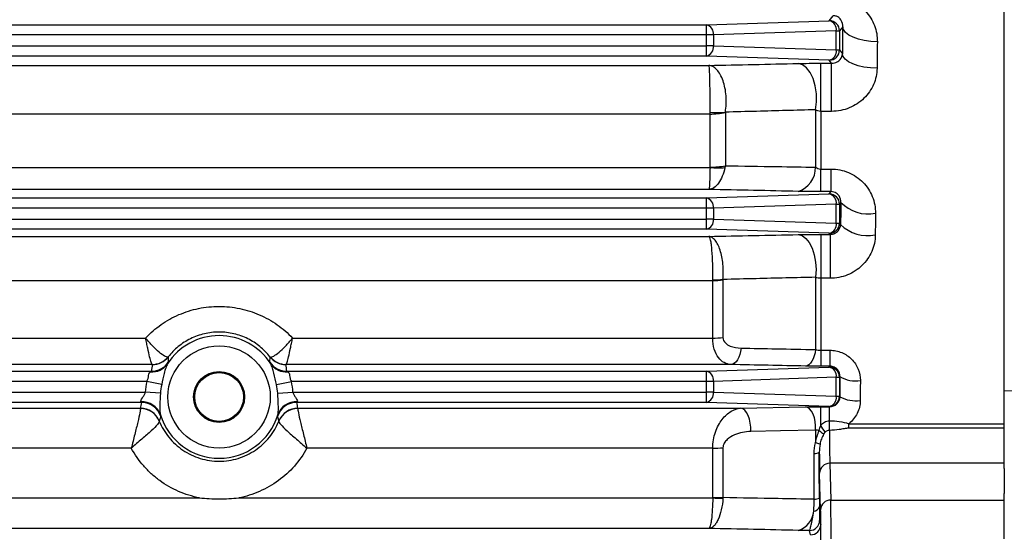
# Model space of a CAD drawing. Header units: millimetres. Extents: x -1087 to -132, y -334 to 655.
# Tile 12 of 63: x -930 to -882, y 113 to 138. Entities that reach past the tile are written whole.
import ezdxf

# ---------------------------------------------------------------- set-up
doc = ezdxf.new("R2010")
doc.units = ezdxf.units.MM

msp = doc.modelspace()

# ---------------------------------------------------------------- linework, layer by layer
at = {"color": 7, "linetype": 'Continuous', "lineweight": 25}
for p, q in [((-881.639, 119.547), (-881.639, 174.013)), ((-896.246, 137.49), (-890.22, 137.689)), ((-890.22, 137.689), (-890.033, 137.938)), ((-1011.189, 137.49), (-896.246, 137.49)), ((-896.246, 136.99), (-896.246, 137.49)), ((-889.876, 137.19), (-895.902, 136.99)), ((-889.876, 136.256), (-889.876, 137.19)), ((-889.876, 137.19), (-889.72, 137.19)), ((-889.564, 137.398), (-889.72, 137.19)), ((-889.72, 137.19), (-889.72, 136.256)), ((-896.246, 136.99), (-1011.189, 136.99)), ((-896.246, 136.456), (-896.246, 136.99)), ((-895.902, 136.99), (-896.246, 136.99)), ((-895.902, 136.99), (-895.902, 136.456)), ((-1011.189, 136.456), (-896.246, 136.456)), ((-896.246, 135.956), (-896.246, 136.456)), ((-895.902, 136.456), (-896.246, 136.456)), ((-895.902, 136.456), (-889.876, 136.256)), ((-889.876, 136.256), (-889.72, 136.256)), ((-889.72, 136.256), (-889.58, 136.069)), ((-896.246, 135.956), (-1011.189, 135.956)), ((-890.22, 135.756), (-896.246, 135.956)), ((-890.105, 135.602), (-890.22, 135.756)), ((-1011.157, 135.496), (-896.122, 135.496)), ((-890.639, 135.602), (-890.105, 135.602)), ((-890.639, 133.243), (-890.639, 135.602)), ((-890.105, 133.243), (-890.105, 135.602)), ((-890.889, 133.318), (-890.889, 130.5)), ((-896.068, 133.112), (-1011.157, 133.112)), ((-896.068, 130.502), (-896.068, 133.112)), ((-895.318, 133.193), (-895.318, 130.575)), ((-890.639, 133.243), (-890.639, 130.412)), ((-890.105, 133.243), (-890.639, 133.243)), ((-1011.157, 130.491), (-896.069, 130.491)), ((-890.639, 130.412), (-890.135, 130.412)), ((-890.639, 129.303), (-890.639, 130.412)), ((-890.135, 129.303), (-890.135, 130.412)), ((-896.122, 129.41), (-1011.157, 129.41)), ((-1011.189, 128.99), (-896.246, 128.99)), ((-896.246, 128.99), (-890.22, 129.189)), ((-896.246, 128.49), (-896.246, 128.99)), ((-890.135, 129.303), (-890.639, 129.303)), ((-890.22, 129.189), (-890.135, 129.303)), ((-896.246, 128.49), (-1011.189, 128.49)), ((-896.246, 127.956), (-896.246, 128.49)), ((-895.902, 128.49), (-896.246, 128.49)), ((-889.876, 128.69), (-895.902, 128.49)), ((-895.902, 128.49), (-895.902, 127.956)), ((-889.876, 127.756), (-889.876, 128.69)), ((-889.876, 128.69), (-889.72, 128.69)), ((-889.656, 128.775), (-889.72, 128.69)), ((-889.72, 128.69), (-889.72, 127.756)), ((-1011.189, 127.956), (-896.246, 127.956)), ((-896.246, 127.456), (-896.246, 127.956)), ((-895.902, 127.956), (-896.246, 127.956)), ((-895.902, 127.956), (-889.876, 127.756)), ((-896.246, 127.456), (-1011.189, 127.456)), ((-890.22, 127.256), (-896.246, 127.456)), ((-889.876, 127.756), (-889.72, 127.756)), ((-889.72, 127.756), (-889.665, 127.682)), ((-1011.157, 127.103), (-896.122, 127.103)), ((-890.639, 127.205), (-890.182, 127.205)), ((-890.639, 127.205), (-890.639, 125.049)), ((-890.182, 127.205), (-890.22, 127.256)), ((-890.182, 127.205), (-890.182, 125.049)), ((-890.889, 125.098), (-890.889, 121.551)), ((-890.639, 125.049), (-890.639, 121.515)), ((-890.182, 125.049), (-890.639, 125.049)), ((-895.934, 124.931), (-1011.157, 124.931)), ((-895.934, 122.115), (-895.934, 124.931)), ((-895.434, 124.968), (-895.434, 122.146)), ((-984.538, 122.115), (-923.741, 122.115)), ((-916.538, 122.115), (-895.934, 122.115)), ((-890.639, 121.515), (-890.639, 120.732)), ((-890.639, 121.515), (-890.188, 121.515)), ((-890.188, 121.515), (-890.188, 120.732)), ((-923.423, 120.816), (-984.855, 120.816)), ((-895.042, 120.816), (-916.855, 120.816)), ((-890.188, 120.732), (-890.639, 120.732)), ((-890.22, 120.689), (-890.188, 120.732)), ((-984.823, 120.49), (-923.456, 120.49)), ((-916.823, 120.49), (-896.246, 120.49)), ((-896.246, 120.49), (-890.22, 120.689)), ((-896.246, 119.99), (-896.246, 120.49)), ((-889.697, 120.221), (-889.72, 120.19)), ((-923.684, 119.99), (-984.595, 119.99)), ((-922.955, 119.832), (-923.684, 119.99)), ((-917.323, 119.832), (-916.595, 119.99)), ((-896.246, 119.99), (-916.595, 119.99)), ((-896.246, 119.456), (-896.246, 119.99)), ((-895.902, 119.99), (-896.246, 119.99)), ((-889.876, 120.19), (-895.902, 119.99)), ((-895.902, 119.99), (-895.902, 119.456)), ((-889.876, 119.256), (-889.876, 120.19)), ((-889.876, 120.19), (-889.72, 120.19)), ((-889.72, 120.19), (-889.72, 119.256)), ((-984.52, 119.456), (-923.759, 119.456)), ((-923.015, 119.408), (-923.759, 119.456)), ((-917.264, 119.408), (-916.52, 119.456)), ((-916.52, 119.456), (-896.246, 119.456)), ((-896.246, 118.956), (-896.246, 119.456)), ((-895.902, 119.456), (-896.246, 119.456)), ((-895.902, 119.456), (-889.876, 119.256)), ((-889.876, 119.256), (-889.72, 119.256)), ((-889.72, 119.256), (-889.702, 119.231)), ((-881.639, 119.547), (-874.622, 119.329)), ((-923.951, 118.956), (-984.327, 118.956)), ((-896.246, 118.956), (-916.327, 118.956)), ((-890.22, 118.756), (-896.246, 118.956)), ((-984.28, 118.668), (-923.999, 118.668)), ((-916.28, 118.668), (-894.573, 118.668)), ((-894.573, 118.668), (-891.389, 118.733)), ((-890.639, 118.74), (-890.208, 118.74)), ((-890.639, 117.821), (-890.639, 118.74)), ((-890.208, 118.74), (-890.22, 118.756)), ((-890.208, 118.058), (-890.208, 118.74)), ((-890.217, 118.058), (-890.208, 118.058)), ((-890.217, 117.584), (-890.217, 118.058)), ((-890.208, 117.584), (-890.208, 118.058)), ((-889.261, 117.688), (-889.261, 117.911)), ((-889.261, 117.911), (-881.639, 117.911)), ((-890.889, 117.595), (-890.889, 116.977)), ((-890.208, 117.584), (-890.217, 117.584)), ((-881.639, 117.688), (-889.261, 117.688)), ((-924.446, 116.71), (-983.833, 116.71)), ((-895.934, 116.71), (-915.833, 116.71)), ((-895.934, 114.282), (-895.934, 116.71)), ((-895.434, 116.73), (-895.434, 114.298)), ((-890.194, 115.966), (-890.144, 114.164)), ((-881.639, 115.966), (-890.194, 115.966)), ((-890.644, 113.687), (-890.694, 115.489)), ((-881.639, 115.714), (-881.639, 114.484)), ((-881.639, 114.481), (-881.639, 114.484)), ((-881.639, 114.164), (-881.639, 114.481)), ((-987.179, 114.268), (-921.1, 114.268)), ((-919.179, 114.268), (-895.935, 114.268)), ((-890.144, 114.164), (-881.639, 114.164)), ((-881.639, 112.256), (-881.639, 114.164)), ((-890.697, 113.168), (-890.643, 112.954)), ((-896.122, 112.765), (-1011.157, 112.765)), ((-891.143, 112.455), (-891.197, 112.668))]:
    msp.add_line(p, q, dxfattribs=at)
at = {"color": 7, "linetype": 'Continuous', "lineweight": 25, "flags": 128}
for points in [[(-887.865, 136.653), (-888.191, 136.67), (-888.506, 136.714), (-888.796, 136.784), (-889.052, 136.877), (-889.264, 136.989), (-889.423, 137.117), (-889.525, 137.255), (-889.564, 137.398)], [(-887.881, 135.356), (-888.208, 135.373), (-888.522, 135.415), (-888.813, 135.482), (-889.069, 135.571), (-889.28, 135.678), (-889.44, 135.8), (-889.541, 135.932), (-889.58, 136.069)], [(-890.889, 133.318), (-890.848, 133.708), (-890.856, 134.107), (-890.913, 134.495), (-891.016, 134.85), (-891.159, 135.151), (-891.333, 135.383), (-891.531, 135.533), (-891.739, 135.591)], [(-891.739, 127.194), (-891.548, 127.141), (-891.366, 127.007), (-891.203, 126.799), (-891.066, 126.527), (-890.962, 126.204), (-890.896, 125.847), (-890.871, 125.472), (-890.889, 125.098)], [(-894.542, 121.62), (-894.569, 121.458), (-894.608, 121.307), (-894.66, 121.17), (-894.723, 121.052), (-894.794, 120.954), (-894.873, 120.881), (-894.956, 120.835), (-895.042, 120.816)], [(-890.889, 121.551), (-890.915, 121.388), (-890.955, 121.236), (-891.006, 121.098), (-891.069, 120.978), (-891.141, 120.88), (-891.22, 120.806), (-891.303, 120.759), (-891.389, 120.739)], [(-894.073, 117.528), (-894.072, 117.737), (-894.093, 117.944), (-894.136, 118.139), (-894.198, 118.313), (-894.276, 118.458), (-894.367, 118.569), (-894.467, 118.64), (-894.573, 118.668)], [(-890.889, 117.595), (-890.889, 117.805), (-890.911, 118.011), (-890.953, 118.205), (-891.015, 118.378), (-891.093, 118.523), (-891.184, 118.634), (-891.285, 118.705), (-891.389, 118.733)], [(-890.889, 117.595), (-892.618, 117.559), (-894.073, 117.528)]]:
    msp.add_lwpolyline(points, dxfattribs=at)
at = {"color": 7, "linetype": 'Continuous', "lineweight": 25}
for radius in [2.509, 1.25, 1.198]:
    msp.add_circle((-920.139, 119.223), radius, dxfattribs=at)
for centre, radius, start, end in [((-890.332, 137.244), 0.459, 353.1769, 75.9392), ((-890.221, 137.189), 0.5, 0.0689, 89.9464), ((-896.357, 137.044), 0.459, 353.1769, 75.9392), ((-896.357, 136.401), 0.459, 284.0608, 6.8231), ((-890.332, 136.201), 0.459, 284.0608, 6.8231), ((-890.221, 136.256), 0.5, 270.0536, 359.9311), ((-895.73, 136.89), 3.711, 264.7704, 276.3715), ((-896.051, 136.464), 3.353, 269.7088, 282.6281), ((-895.666, 134.093), 3.624, 263.617, 275.2303), ((-896.051, 134.208), 3.706, 269.7269, 281.3978), ((-892.155, 130.509), 1.266, 289.1667, 359.5552), ((-896.357, 128.544), 0.459, 353.1769, 75.9392), ((-890.332, 128.744), 0.459, 353.1769, 75.9392), ((-890.221, 128.689), 0.5, 0.0689, 89.9464), ((-888.312, 130.076), 1.871, 224.0579, 280.9346), ((-896.357, 127.901), 0.459, 284.0608, 6.8231), ((-890.332, 127.701), 0.459, 284.0608, 6.8231), ((-890.221, 127.756), 0.5, 270.0536, 359.9311), ((-888.325, 129.065), 1.925, 225.8803, 280.7484), ((-895.718, 128.556), 3.577, 266.5424, 274.5582), ((-895.922, 128.134), 3.203, 269.7761, 278.7534), ((-920.139, 119.223), 3.009, 32.8075, 147.1925), ((-895.921, 125.893), 3.778, 269.8056, 277.4084), ((-923.429, 121.809), 0.993, 270.3555, 320.8825), ((-923.418, 121.813), 1, 269.9835, 321.6634), ((-916.861, 121.813), 1, 218.3366, 270.0165), ((-916.849, 121.809), 0.993, 219.1175, 269.6445), ((-923.423, 121.368), 0.914, 264.6238, 325.6949), ((-923.455, 121.49), 1, 269.9883, 325.6149), ((-916.823, 121.49), 1, 214.3851, 270.0117), ((-916.856, 121.368), 0.914, 214.3051, 275.3762), ((-896.357, 120.044), 0.459, 353.1769, 75.9392), ((-890.332, 120.244), 0.459, 353.1769, 75.9392), ((-890.221, 120.189), 0.5, 0.0689, 89.9464), ((-888.922, 121.536), 1.526, 239.4737, 278.4593), ((-920.139, 119.223), 3.627, 167.7879, 176.3189), ((-920.139, 119.223), 2.881, 167.7879, 176.3189), ((-920.139, 119.223), 2.881, 3.6811, 12.2121), ((-920.139, 119.223), 3.627, 3.6811, 12.2121), ((-896.357, 119.401), 0.459, 284.0608, 6.8231), ((-890.332, 119.201), 0.459, 284.0608, 6.8231), ((-890.221, 119.256), 0.5, 270.0536, 359.9311), ((-923.918, 118.036), 0.953, 18.7915, 93.2734), ((-923.951, 117.956), 1, 18.4182, 89.9937), ((-916.327, 117.956), 1, 90.0063, 161.5818), ((-916.36, 118.036), 0.953, 86.7266, 161.2085), ((-888.928, 120.657), 1.622, 241.5119, 278.0037), ((-923.999, 117.668), 1, 21.9726, 89.9976), ((-923.993, 117.662), 0.996, 22.2306, 90.3119), ((-920.139, 119.223), 3.009, 196.9984, 343.0016), ((-916.286, 117.662), 0.996, 89.6881, 157.7694), ((-916.28, 117.668), 1, 90.0024, 158.0274), ((-897.714, 113.064), 8.526, 31.2795, 33.9179), ((-880.381, 128.848), 15.285, 227.4823, 228.5503), ((-892.427, 111.812), 5.389, 71.0443, 73.4248), ((-895.921, 122.508), 5.798, 269.8691, 274.8153), ((-890.925, 116.845), 0.397, 264.9411, 302.8372), ((-890.204, 115.476), 0.49, 88.852, 178.436), ((-895.613, 121.907), 7.646, 267.5904, 271.3274), ((-895.921, 121.932), 7.65, 269.8997, 273.6468), ((-890.92, 114.698), 0.485, 265.5731, 295.9917), ((-890.154, 113.673), 0.49, 88.852, 178.436), ((-892.075, 113.719), 1.095, 287.8519, 354.6416), ((-891.005, 113.927), 0.311, 273.7485, 343.7562), ((-891.197, 113.168), 0.5, 270.0041, 359.9632), ((-891.143, 112.955), 0.5, 270.0041, 359.9632)]:
    msp.add_arc(centre, radius, start, end, dxfattribs=at)
for centre, major_axis, ratio, start_param, end_param in [((-887.918, 106.723), (0, 69.95), 0.026186, 1.116829, 1.137862), ((-886.218, 106.723), (0, 68.25), 0.026838, 1.116829, 1.137862), ((-887.918, 106.723), (0, 69.95), 0.026186, 1.250063, 1.266483), ((-886.218, 106.723), (0, 68.25), 0.026838, 1.250063, 1.266483), ((-920.139, 120.145), (0, 3.844), 0.866113, 1.396167, 1.481038), ((-920.139, 120.145), (0, 3.844), 0.866113, 4.802147, 4.887018), ((-887.918, 106.723), (0, 69.25), 0.026186, 1.37462, 1.389173), ((-886.919, 106.723), (0, 68.25), 0.02657, 1.37462, 1.389173), ((-920.139, 117.967), (0, 4.511), 0.866113, 1.349871, 1.414811), ((-920.139, 117.967), (0, 4.511), 0.866113, 4.868374, 4.933314), ((-890.18, 120.735), (0, 5), 0.0096, 2.252558, 2.83616), ((-891.3, 106.723), (0, 68.234), 0.008727, 4.82311, 4.856352), ((-890.68, 120.735), (0, 5.5), 0.008727, 2.446193, 2.83616), ((-890.148, 112.256), (0, 2), 0.006545, 4.712389, 5.977753), ((-890.648, 112.256), (0, 1.5), 0.008727, 4.712389, 5.977753), ((-890.644, 111.955), (0, 1), 0.008727, 4.712389, 6.248279)]:
    msp.add_ellipse(centre, major_axis=major_axis, ratio=ratio, start_param=start_param, end_param=end_param, dxfattribs=at)
for points, knots in [([(-890.033, 138.837), (-889.88, 138.837), (-889.73, 138.822), (-889.436, 138.76), (-889.291, 138.714), (-888.884, 138.536), (-888.642, 138.363), (-888.351, 138.053), (-888.264, 137.94), (-888.117, 137.705), (-888.056, 137.582), (-887.908, 137.195), (-887.861, 136.927), (-887.865, 136.653)], [0, 0, 0, 0, 0.125, 0.125, 0.25, 0.25, 0.5, 0.5, 0.625, 0.625, 0.75, 0.75, 1, 1, 1, 1]), ([(-889.564, 137.398), (-889.558, 137.502), (-889.577, 137.604), (-889.662, 137.752), (-889.699, 137.801), (-889.788, 137.868), (-889.822, 137.89), (-889.913, 137.925), (-889.972, 137.939), (-890.033, 137.938)], [0, 0, 0, 0, 0.5, 0.5, 0.75, 0.75, 0.875, 0.875, 1, 1, 1, 1]), ([(-890.105, 135.602), (-890.052, 135.602), (-890.002, 135.61), (-889.914, 135.634), (-889.876, 135.651), (-889.776, 135.705), (-889.729, 135.748), (-889.618, 135.881), (-889.585, 135.976), (-889.58, 136.069)], [0, 0, 0, 0, 0.125, 0.125, 0.25, 0.25, 0.5, 0.5, 1, 1, 1, 1]), ([(-895.318, 133.202), (-895.274, 133.457), (-895.262, 133.731), (-895.292, 134.13), (-895.31, 134.263), (-895.36, 134.514), (-895.393, 134.634), (-895.511, 134.971), (-895.616, 135.157), (-895.794, 135.351), (-895.858, 135.402), (-895.988, 135.472), (-896.055, 135.492), (-896.122, 135.496)], [0, 0, 0, 0, 0.25, 0.25, 0.375, 0.375, 0.5, 0.5, 0.75, 0.75, 0.875, 0.875, 1, 1, 1, 1]), ([(-896.068, 133.195), (-896.065, 133.449), (-896.064, 133.723), (-896.066, 134.122), (-896.067, 134.255), (-896.071, 134.507), (-896.073, 134.628), (-896.081, 134.965), (-896.088, 135.152), (-896.1, 135.348), (-896.104, 135.4), (-896.113, 135.471), (-896.117, 135.492), (-896.122, 135.496)], [0, 0, 0, 0, 0.25, 0.25, 0.375, 0.375, 0.5, 0.5, 0.75, 0.75, 0.875, 0.875, 1, 1, 1, 1]), ([(-891.739, 135.591), (-891.574, 135.595), (-891.399, 135.598), (-891.028, 135.601), (-890.834, 135.602), (-890.639, 135.602)], [0, 0, 0, 0, 0.5, 0.5, 1, 1, 1, 1]), ([(-887.881, 135.356), (-887.884, 135.085), (-887.941, 134.819), (-888.105, 134.44), (-888.171, 134.319), (-888.328, 134.091), (-888.419, 133.982), (-888.623, 133.784), (-888.734, 133.694), (-888.974, 133.537), (-889.104, 133.468), (-889.375, 133.357), (-889.515, 133.315), (-889.805, 133.258), (-889.955, 133.243), (-890.105, 133.243)], [0, 0, 0, 0, 0.25, 0.25, 0.375, 0.375, 0.5, 0.5, 0.625, 0.625, 0.75, 0.75, 0.875, 0.875, 1, 1, 1, 1]), ([(-890.889, 133.318), (-891.854, 133.293), (-892.818, 133.268), (-893.782, 133.243), (-894.294, 133.229), (-894.806, 133.216), (-895.318, 133.202)], [0, 0, 0, 0, 0.003400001, 0.003400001, 0.003400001, 0.005206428, 0.005206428, 0.005206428, 0.005206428]), ([(-890.639, 133.243), (-890.688, 133.243), (-890.736, 133.251), (-890.82, 133.278), (-890.857, 133.297), (-890.889, 133.318)], [0, 0, 0, 0, 0.5, 0.5, 1, 1, 1, 1]), ([(-896.069, 130.491), (-896.073, 130.181), (-896.081, 129.914), (-896.095, 129.627), (-896.1, 129.55), (-896.111, 129.445), (-896.116, 129.416), (-896.122, 129.41)], [0, 0, 0, 0, 0.5, 0.5, 0.75, 0.75, 1, 1, 1, 1]), ([(-895.336, 130.484), (-895.402, 130.175), (-895.512, 129.908), (-895.721, 129.623), (-895.798, 129.547), (-895.957, 129.444), (-896.039, 129.415), (-896.122, 129.41)], [0, 0, 0, 0, 0.5, 0.5, 0.75, 0.75, 1, 1, 1, 1]), ([(-895.318, 130.575), (-894.474, 130.561), (-893.629, 130.546), (-892.784, 130.532), (-892.153, 130.521), (-891.521, 130.51), (-890.889, 130.5)], [0.000410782, 0.000410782, 0.000410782, 0.000410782, 0.003400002, 0.003400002, 0.003400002, 0.005632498, 0.005632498, 0.005632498, 0.005632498]), ([(-890.889, 130.5), (-890.858, 130.475), (-890.821, 130.454), (-890.737, 130.422), (-890.689, 130.412), (-890.639, 130.412)], [0, 0, 0, 0, 0.5, 0.5, 1, 1, 1, 1]), ([(-890.135, 130.412), (-889.987, 130.412), (-889.841, 130.397), (-889.555, 130.34), (-889.413, 130.296), (-889.012, 130.128), (-888.769, 129.961), (-888.471, 129.658), (-888.381, 129.547), (-888.227, 129.31), (-888.163, 129.186), (-888.059, 128.928), (-888.019, 128.792), (-887.968, 128.518), (-887.955, 128.38), (-887.957, 128.239)], [0, 0, 0, 0, 0.125, 0.125, 0.25, 0.25, 0.5, 0.5, 0.625, 0.625, 0.75, 0.75, 0.875, 0.875, 1, 1, 1, 1]), ([(-890.639, 129.303), (-890.834, 129.303), (-891.024, 129.304), (-891.395, 129.308), (-891.574, 129.311), (-891.739, 129.314)], [0, 0, 0, 0, 0.5, 0.5, 1, 1, 1, 1]), ([(-889.656, 128.775), (-889.652, 128.883), (-889.676, 128.99), (-889.775, 129.14), (-889.818, 129.188), (-889.913, 129.249), (-889.951, 129.268), (-890.037, 129.295), (-890.086, 129.303), (-890.135, 129.303)], [0, 0, 0, 0, 0.5, 0.5, 0.75, 0.75, 0.875, 0.875, 1, 1, 1, 1]), ([(-890.182, 127.205), (-890.095, 127.204), (-890.015, 127.226), (-889.882, 127.291), (-889.83, 127.333), (-889.706, 127.473), (-889.669, 127.578), (-889.665, 127.682)], [0, 0, 0, 0, 0.25, 0.25, 0.5, 0.5, 1, 1, 1, 1]), ([(-895.434, 124.99), (-895.422, 125.114), (-895.417, 125.24), (-895.418, 125.492), (-895.425, 125.621), (-895.461, 125.992), (-895.508, 126.228), (-895.607, 126.53), (-895.645, 126.623), (-895.727, 126.785), (-895.771, 126.856), (-895.866, 126.972), (-895.915, 127.017), (-896.017, 127.081), (-896.07, 127.099), (-896.122, 127.103)], [0, 0, 0, 0, 0.125, 0.125, 0.25, 0.25, 0.5, 0.5, 0.625, 0.625, 0.75, 0.75, 0.875, 0.875, 1, 1, 1, 1]), ([(-895.934, 124.986), (-895.931, 125.11), (-895.929, 125.235), (-895.929, 125.487), (-895.931, 125.616), (-895.941, 125.987), (-895.954, 126.224), (-895.981, 126.527), (-895.991, 126.62), (-896.014, 126.783), (-896.026, 126.854), (-896.052, 126.97), (-896.065, 127.016), (-896.093, 127.08), (-896.108, 127.099), (-896.122, 127.103)], [0, 0, 0, 0, 0.125, 0.125, 0.25, 0.25, 0.5, 0.5, 0.625, 0.625, 0.75, 0.75, 0.875, 0.875, 1, 1, 1, 1]), ([(-891.739, 127.194), (-891.573, 127.197), (-891.397, 127.2), (-891.027, 127.204), (-890.833, 127.205), (-890.639, 127.205)], [0, 0, 0, 0, 0.5, 0.5, 1, 1, 1, 1]), ([(-887.966, 127.173), (-887.967, 127.034), (-887.982, 126.896), (-888.04, 126.627), (-888.082, 126.493), (-888.194, 126.236), (-888.262, 126.114), (-888.422, 125.884), (-888.515, 125.774), (-888.719, 125.577), (-888.83, 125.489), (-889.071, 125.334), (-889.2, 125.267), (-889.599, 125.106), (-889.889, 125.049), (-890.182, 125.049)], [0, 0, 0, 0, 0.125, 0.125, 0.25, 0.25, 0.375, 0.375, 0.5, 0.5, 0.625, 0.625, 0.75, 0.75, 1, 1, 1, 1]), ([(-890.889, 125.098), (-891.864, 125.075), (-892.838, 125.052), (-893.813, 125.029), (-894.353, 125.016), (-894.893, 125.003), (-895.434, 124.99)], [0, 0, 0, 0, 0.0034, 0.0034, 0.0034, 0.005285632, 0.005285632, 0.005285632, 0.005285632]), ([(-923.741, 122.115), (-923.512, 122.36), (-923.257, 122.582), (-922.712, 122.965), (-922.419, 123.129), (-921.797, 123.397), (-921.477, 123.498), (-920.818, 123.634), (-920.477, 123.669), (-919.798, 123.669), (-919.457, 123.633), (-918.798, 123.497), (-918.478, 123.396), (-917.858, 123.128), (-917.564, 122.963), (-917.02, 122.58), (-916.767, 122.36), (-916.538, 122.115)], [0, 0, 0, 0, 0.125, 0.125, 0.25, 0.25, 0.375, 0.375, 0.5, 0.5, 0.625, 0.625, 0.75, 0.75, 0.875, 0.875, 1, 1, 1, 1]), ([(-917.645, 121.193), (-917.789, 121.377), (-917.956, 121.548), (-918.321, 121.846), (-918.52, 121.974), (-918.953, 122.188), (-919.179, 122.27), (-919.649, 122.38), (-919.894, 122.409), (-920.383, 122.409), (-920.629, 122.381), (-921.098, 122.27), (-921.326, 122.188), (-921.758, 121.975), (-921.957, 121.846), (-922.323, 121.547), (-922.49, 121.377), (-922.634, 121.193)], [0, 0, 0, 0, 0.125, 0.125, 0.25, 0.25, 0.375, 0.375, 0.5, 0.5, 0.625, 0.625, 0.75, 0.75, 0.875, 0.875, 1, 1, 1, 1]), ([(-895.434, 122.146), (-895.434, 122.038), (-895.384, 121.945), (-895.252, 121.808), (-895.171, 121.76), (-894.917, 121.651), (-894.731, 121.623), (-894.542, 121.62)], [0, 0, 0, 0, 0.25, 0.25, 0.5, 0.5, 1, 1, 1, 1]), ([(-922.659, 121.182), (-922.693, 121.176), (-922.747, 121.193), (-922.891, 121.273), (-922.978, 121.334), (-923.176, 121.501), (-923.283, 121.602), (-923.454, 121.781), (-923.511, 121.843), (-923.626, 121.975), (-923.684, 122.044), (-923.741, 122.115)], [0, 0, 0, 0, 0.25, 0.25, 0.5, 0.5, 0.75, 0.75, 0.875, 0.875, 1, 1, 1, 1]), ([(-923.423, 120.816), (-923.433, 120.822), (-923.449, 120.859), (-923.491, 120.991), (-923.516, 121.083), (-923.574, 121.318), (-923.606, 121.455), (-923.656, 121.689), (-923.673, 121.77), (-923.707, 121.938), (-923.724, 122.026), (-923.741, 122.115)], [0, 0, 0, 0, 0.25, 0.25, 0.5, 0.5, 0.75, 0.75, 0.875, 0.875, 1, 1, 1, 1]), ([(-917.62, 121.182), (-917.585, 121.176), (-917.531, 121.193), (-917.387, 121.273), (-917.301, 121.334), (-917.103, 121.501), (-916.995, 121.602), (-916.825, 121.781), (-916.768, 121.843), (-916.653, 121.975), (-916.595, 122.044), (-916.538, 122.115)], [0, 0, 0, 0, 0.25, 0.25, 0.5, 0.5, 0.75, 0.75, 0.875, 0.875, 1, 1, 1, 1]), ([(-916.855, 120.816), (-916.845, 120.822), (-916.83, 120.859), (-916.788, 120.991), (-916.762, 121.083), (-916.704, 121.318), (-916.673, 121.455), (-916.623, 121.689), (-916.606, 121.77), (-916.572, 121.938), (-916.555, 122.026), (-916.538, 122.115)], [0, 0, 0, 0, 0.25, 0.25, 0.5, 0.5, 0.75, 0.75, 0.875, 0.875, 1, 1, 1, 1]), ([(-895.042, 120.816), (-895.157, 120.821), (-895.268, 120.851), (-895.477, 120.964), (-895.571, 121.045), (-895.739, 121.265), (-895.809, 121.404), (-895.908, 121.73), (-895.934, 121.917), (-895.934, 122.115)], [0, 0, 0, 0, 0.25, 0.25, 0.5, 0.5, 0.75, 0.75, 1, 1, 1, 1]), ([(-922.634, 121.193), (-922.634, 121.173), (-922.635, 121.154), (-922.635, 121.134), (-922.635, 121.064), (-922.634, 120.994), (-922.63, 120.925)], [0, 0, 0, 0, 0.002, 0.002, 0.002, 0.009263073, 0.009263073, 0.009263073, 0.009263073]), ([(-917.649, 120.925), (-917.648, 120.944), (-917.647, 120.963), (-917.646, 120.982), (-917.643, 121.052), (-917.643, 121.122), (-917.645, 121.193)], [0, 0, 0, 0, 0.002, 0.002, 0.002, 0.009263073, 0.009263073, 0.009263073, 0.009263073]), ([(-894.542, 121.62), (-893.97, 121.609), (-893.397, 121.598), (-892.825, 121.587), (-892.18, 121.575), (-891.535, 121.563), (-890.889, 121.551)], [0, 0, 0, 0, 0.002, 0.002, 0.002, 0.004253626, 0.004253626, 0.004253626, 0.004253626]), ([(-890.188, 121.515), (-890.088, 121.515), (-889.991, 121.505), (-889.798, 121.467), (-889.703, 121.438), (-889.521, 121.363), (-889.435, 121.316), (-889.272, 121.207), (-889.196, 121.144), (-888.99, 120.938), (-888.88, 120.772), (-888.734, 120.415), (-888.696, 120.221), (-888.697, 120.026)], [0, 0, 0, 0, 0.125, 0.125, 0.25, 0.25, 0.375, 0.375, 0.5, 0.5, 0.75, 0.75, 1, 1, 1, 1]), ([(-922.668, 120.853), (-922.703, 120.796), (-922.732, 120.721), (-922.783, 120.56), (-922.806, 120.472), (-922.873, 120.204), (-922.915, 120.018), (-922.955, 119.832)], [0, 0, 0, 0, 0.25, 0.25, 0.5, 0.5, 1, 1, 1, 1]), ([(-917.323, 119.832), (-917.363, 120.018), (-917.405, 120.204), (-917.472, 120.473), (-917.496, 120.56), (-917.547, 120.722), (-917.575, 120.796), (-917.611, 120.853)], [0, 0, 0, 0, 0.5, 0.5, 0.75, 0.75, 1, 1, 1, 1]), ([(-890.639, 120.732), (-890.772, 120.732), (-890.901, 120.733), (-891.153, 120.735), (-891.276, 120.737), (-891.389, 120.739)], [0, 0, 0, 0, 0.5, 0.5, 1, 1, 1, 1]), ([(-889.697, 120.221), (-889.695, 120.343), (-889.735, 120.466), (-889.862, 120.612), (-889.916, 120.655), (-890.042, 120.715), (-890.115, 120.732), (-890.188, 120.732)], [0, 0, 0, 0, 0.5, 0.5, 0.75, 0.75, 1, 1, 1, 1]), ([(-923.684, 119.99), (-923.655, 120.035), (-923.633, 120.083), (-923.606, 120.183), (-923.601, 120.231), (-923.59, 120.318), (-923.584, 120.356), (-923.557, 120.419), (-923.537, 120.442), (-923.508, 120.458)], [0, 0, 0, 0, 0.25, 0.25, 0.5, 0.5, 0.75, 0.75, 1, 1, 1, 1]), ([(-916.77, 120.458), (-916.742, 120.442), (-916.721, 120.419), (-916.694, 120.356), (-916.689, 120.318), (-916.678, 120.23), (-916.673, 120.182), (-916.646, 120.084), (-916.624, 120.035), (-916.595, 119.99)], [0, 0, 0, 0, 0.25, 0.25, 0.5, 0.5, 0.75, 0.75, 1, 1, 1, 1]), ([(-923.973, 118.987), (-923.987, 119.006), (-923.984, 119.035), (-923.953, 119.102), (-923.928, 119.138), (-923.874, 119.218), (-923.844, 119.259), (-923.792, 119.351), (-923.769, 119.401), (-923.759, 119.456)], [0, 0, 0, 0, 0.25, 0.25, 0.5, 0.5, 0.75, 0.75, 1, 1, 1, 1]), ([(-923.015, 119.408), (-923.027, 119.217), (-923.038, 119.026), (-923.046, 118.748), (-923.046, 118.656), (-923.04, 118.485), (-923.034, 118.404), (-923.016, 118.343)], [0, 0, 0, 0, 0.5, 0.5, 0.75, 0.75, 1, 1, 1, 1]), ([(-917.262, 118.343), (-917.245, 118.404), (-917.238, 118.486), (-917.232, 118.656), (-917.233, 118.748), (-917.241, 119.026), (-917.252, 119.217), (-917.264, 119.408)], [0, 0, 0, 0, 0.25, 0.25, 0.5, 0.5, 1, 1, 1, 1]), ([(-916.52, 119.456), (-916.51, 119.401), (-916.487, 119.352), (-916.435, 119.259), (-916.405, 119.218), (-916.351, 119.139), (-916.326, 119.101), (-916.295, 119.035), (-916.292, 119.006), (-916.306, 118.987)], [0, 0, 0, 0, 0.25, 0.25, 0.5, 0.5, 0.75, 0.75, 1, 1, 1, 1]), ([(-881.639, 115.714), (-881.639, 115.782), (-881.639, 115.864), (-881.639, 116.055), (-881.639, 116.164), (-881.639, 116.407), (-881.639, 116.542), (-881.639, 116.836), (-881.639, 116.994), (-881.639, 117.327), (-881.639, 117.504), (-881.639, 117.877), (-881.639, 118.074), (-881.639, 118.476), (-881.639, 118.682), (-881.639, 119.106), (-881.639, 119.325), (-881.639, 119.547)], [0, 0, 0, 0, 0.125, 0.125, 0.25, 0.25, 0.375, 0.375, 0.5, 0.5, 0.625, 0.625, 0.75, 0.75, 0.875, 0.875, 1, 1, 1, 1]), ([(-890.208, 118.74), (-890.069, 118.74), (-889.936, 118.798), (-889.754, 118.983), (-889.703, 119.106), (-889.702, 119.231)], [0, 0, 0, 0, 0.5, 0.5, 1, 1, 1, 1]), ([(-888.702, 119.05), (-888.703, 118.94), (-888.716, 118.833), (-888.765, 118.621), (-888.803, 118.516), (-888.947, 118.222), (-889.089, 118.047), (-889.261, 117.911)], [0, 0, 0, 0, 0.25, 0.25, 0.5, 0.5, 1, 1, 1, 1]), ([(-923.998, 118.658), (-923.997, 118.644), (-923.999, 118.619), (-924.009, 118.547), (-924.018, 118.499), (-924.052, 118.326), (-924.087, 118.17), (-924.173, 117.805), (-924.224, 117.597), (-924.305, 117.268), (-924.333, 117.158), (-924.389, 116.935), (-924.417, 116.82), (-924.446, 116.71)], [0, 0, 0, 0, 0.125, 0.125, 0.25, 0.25, 0.5, 0.5, 0.75, 0.75, 0.875, 0.875, 1, 1, 1, 1]), ([(-916.281, 118.658), (-916.282, 118.644), (-916.28, 118.619), (-916.269, 118.547), (-916.261, 118.499), (-916.227, 118.326), (-916.192, 118.17), (-916.106, 117.805), (-916.055, 117.597), (-915.974, 117.268), (-915.946, 117.158), (-915.89, 116.935), (-915.861, 116.82), (-915.833, 116.71)], [0, 0, 0, 0, 0.125, 0.125, 0.25, 0.25, 0.5, 0.5, 0.75, 0.75, 0.875, 0.875, 1, 1, 1, 1]), ([(-895.934, 116.71), (-895.934, 116.979), (-895.885, 117.254), (-895.76, 117.62), (-895.711, 117.733), (-895.599, 117.942), (-895.537, 118.039), (-895.405, 118.211), (-895.334, 118.288), (-895.189, 118.419), (-895.115, 118.474), (-894.887, 118.61), (-894.729, 118.66), (-894.573, 118.668)], [0, 0, 0, 0, 0.25, 0.25, 0.375, 0.375, 0.5, 0.5, 0.625, 0.625, 0.75, 0.75, 1, 1, 1, 1]), ([(-891.389, 118.733), (-891.275, 118.735), (-891.155, 118.737), (-890.903, 118.739), (-890.771, 118.74), (-890.639, 118.74)], [0, 0, 0, 0, 0.5, 0.5, 1, 1, 1, 1]), ([(-923.071, 118.039), (-923.067, 118.023), (-923.073, 118.001), (-923.104, 117.944), (-923.13, 117.909), (-923.234, 117.788), (-923.341, 117.684), (-923.605, 117.442), (-923.761, 117.305), (-924.012, 117.086), (-924.097, 117.012), (-924.27, 116.862), (-924.359, 116.785), (-924.446, 116.71)], [0, 0, 0, 0, 0.125, 0.125, 0.25, 0.25, 0.5, 0.5, 0.75, 0.75, 0.875, 0.875, 1, 1, 1, 1]), ([(-923.002, 118.272), (-923.009, 118.253), (-923.015, 118.235), (-923.02, 118.216), (-923.039, 118.159), (-923.056, 118.101), (-923.071, 118.042)], [0, 0, 0, 0, 0.002, 0.002, 0.002, 0.008241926, 0.008241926, 0.008241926, 0.008241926]), ([(-923.071, 118.039), (-922.956, 117.756), (-922.796, 117.485), (-922.504, 117.124), (-922.399, 117.011), (-922.169, 116.8), (-922.045, 116.702), (-921.786, 116.526), (-921.651, 116.448), (-921.369, 116.313), (-921.221, 116.255), (-920.768, 116.115), (-920.45, 116.068), (-919.98, 116.068), (-919.824, 116.08), (-919.512, 116.127), (-919.357, 116.163), (-919.057, 116.255), (-918.911, 116.312), (-918.629, 116.448), (-918.491, 116.527), (-918.102, 116.791), (-917.873, 117.002), (-917.48, 117.489), (-917.324, 117.754), (-917.208, 118.039)], [0, 0, 0, 0, 0.125, 0.125, 0.1875, 0.1875, 0.25, 0.25, 0.3125, 0.3125, 0.375, 0.375, 0.5, 0.5, 0.5625, 0.5625, 0.625, 0.625, 0.6875, 0.6875, 0.75, 0.75, 0.875, 0.875, 1, 1, 1, 1]), ([(-917.207, 118.042), (-917.212, 118.061), (-917.218, 118.08), (-917.223, 118.098), (-917.239, 118.156), (-917.257, 118.214), (-917.276, 118.272)], [0, 0, 0, 0, 0.002, 0.002, 0.002, 0.008241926, 0.008241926, 0.008241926, 0.008241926]), ([(-917.208, 118.039), (-917.212, 118.023), (-917.206, 118.001), (-917.174, 117.944), (-917.148, 117.909), (-917.044, 117.788), (-916.938, 117.684), (-916.674, 117.442), (-916.517, 117.305), (-916.266, 117.086), (-916.181, 117.012), (-916.009, 116.862), (-915.92, 116.785), (-915.833, 116.71)], [0, 0, 0, 0, 0.125, 0.125, 0.25, 0.25, 0.5, 0.5, 0.75, 0.75, 0.875, 0.875, 1, 1, 1, 1]), ([(-890.639, 117.821), (-890.589, 117.889), (-890.529, 117.947), (-890.385, 118.033), (-890.302, 118.058), (-890.217, 118.058)], [0, 0, 0, 0, 0.5, 0.5, 1, 1, 1, 1]), ([(-890.208, 118.058), (-890.046, 118.058), (-889.887, 118.043), (-889.572, 117.995), (-889.415, 117.964), (-889.261, 117.911)], [0, 0, 0, 0, 0.5, 0.5, 1, 1, 1, 1]), ([(-894.073, 117.528), (-894.207, 117.525), (-894.34, 117.51), (-894.605, 117.454), (-894.736, 117.414), (-894.994, 117.3), (-895.12, 117.227), (-895.282, 117.078), (-895.333, 117.02), (-895.409, 116.885), (-895.434, 116.808), (-895.434, 116.73)], [0, 0, 0, 0, 0.25, 0.25, 0.5, 0.5, 0.75, 0.75, 0.875, 0.875, 1, 1, 1, 1]), ([(-890.499, 117.392), (-890.54, 117.317), (-890.577, 117.239), (-890.637, 117.077), (-890.66, 116.993), (-890.676, 116.909)], [0, 0, 0, 0, 0.5, 0.5, 1, 1, 1, 1]), ([(-889.261, 117.688), (-889.342, 117.688), (-889.42, 117.675), (-889.577, 117.65), (-889.655, 117.636), (-889.89, 117.6), (-890.048, 117.584), (-890.208, 117.584)], [0, 0, 0, 0, 0.25, 0.25, 0.5, 0.5, 1, 1, 1, 1]), ([(-921.1, 114.268), (-921.452, 114.337), (-921.798, 114.446), (-922.452, 114.731), (-922.76, 114.907), (-923.194, 115.222), (-923.334, 115.336), (-923.597, 115.576), (-923.721, 115.703), (-924.07, 116.101), (-924.276, 116.395), (-924.446, 116.71)], [0, 0, 0, 0, 0.25, 0.25, 0.5, 0.5, 0.625, 0.625, 0.75, 0.75, 1, 1, 1, 1]), ([(-915.833, 116.71), (-916.003, 116.395), (-916.208, 116.102), (-916.68, 115.564), (-916.942, 115.326), (-917.517, 114.908), (-917.832, 114.728), (-918.485, 114.444), (-918.826, 114.338), (-919.179, 114.268)], [0, 0, 0, 0, 0.25, 0.25, 0.5, 0.5, 0.75, 0.75, 1, 1, 1, 1]), ([(-921.1, 114.268), (-920.781, 114.238), (-920.46, 114.222), (-919.819, 114.222), (-919.498, 114.238), (-919.179, 114.268)], [0, 0, 0, 0, 0.5, 0.5, 1, 1, 1, 1]), ([(-895.935, 114.268), (-895.938, 114.066), (-895.945, 113.872), (-895.967, 113.512), (-895.982, 113.35), (-896.007, 113.145), (-896.016, 113.084), (-896.035, 112.977), (-896.046, 112.93), (-896.067, 112.853), (-896.077, 112.824), (-896.099, 112.782), (-896.111, 112.769), (-896.122, 112.765)], [0, 0, 0, 0, 0.25, 0.25, 0.5, 0.5, 0.625, 0.625, 0.75, 0.75, 0.875, 0.875, 1, 1, 1, 1]), ([(-895.436, 114.264), (-895.448, 114.061), (-895.475, 113.868), (-895.555, 113.508), (-895.608, 113.346), (-895.702, 113.142), (-895.735, 113.081), (-895.805, 112.974), (-895.843, 112.928), (-895.92, 112.852), (-895.959, 112.823), (-896.039, 112.781), (-896.081, 112.769), (-896.122, 112.765)], [0, 0, 0, 0, 0.25, 0.25, 0.5, 0.5, 0.625, 0.625, 0.75, 0.75, 0.875, 0.875, 1, 1, 1, 1]), ([(-895.434, 114.298), (-894.533, 114.281), (-893.631, 114.264), (-892.73, 114.248), (-892.139, 114.237), (-891.548, 114.226), (-890.958, 114.215)], [0.000268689, 0.000268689, 0.000268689, 0.000268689, 0.0034, 0.0034, 0.0034, 0.005451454, 0.005451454, 0.005451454, 0.005451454]), ([(-891.197, 112.668), (-891.186, 112.674), (-891.174, 112.7), (-891.145, 112.791), (-891.129, 112.857), (-891.092, 113.021), (-891.071, 113.122), (-891.028, 113.35), (-891.005, 113.477), (-890.985, 113.616)], [0, 0, 0, 0, 0.25, 0.25, 0.5, 0.5, 0.75, 0.75, 1, 1, 1, 1]), ([(-890.707, 113.84), (-890.706, 113.741), (-890.705, 113.652), (-890.704, 113.491), (-890.703, 113.42), (-890.702, 113.303), (-890.701, 113.256), (-890.699, 113.191), (-890.698, 113.172), (-890.697, 113.168)], [0, 0, 0, 0, 0.25, 0.25, 0.5, 0.5, 0.75, 0.75, 1, 1, 1, 1])]:
    msp.add_open_spline(points, degree=3, knots=knots, dxfattribs=at)
for points in [[(-896.122, 135.496), (-894.662, 135.528), (-893.201, 135.56), (-891.739, 135.591)], [(-896.068, 133.112), (-896.068, 133.139), (-896.068, 133.167), (-896.068, 133.195)], [(-895.318, 133.202), (-895.318, 133.199), (-895.318, 133.196), (-895.318, 133.193)], [(-896.069, 130.491), (-896.069, 130.495), (-896.068, 130.498), (-896.068, 130.502)], [(-895.318, 130.575), (-895.323, 130.544), (-895.329, 130.514), (-895.336, 130.484)], [(-891.739, 129.314), (-893.202, 129.346), (-894.662, 129.378), (-896.122, 129.41)], [(-896.122, 127.103), (-894.661, 127.133), (-893.201, 127.164), (-891.739, 127.194)], [(-890.639, 125.049), (-890.731, 125.049), (-890.819, 125.068), (-890.889, 125.098)], [(-895.934, 124.931), (-895.934, 124.949), (-895.934, 124.967), (-895.934, 124.986)], [(-895.434, 124.99), (-895.434, 124.983), (-895.434, 124.976), (-895.434, 124.968)], [(-922.659, 121.182), (-922.647, 121.184), (-922.639, 121.188), (-922.634, 121.193)], [(-917.645, 121.193), (-917.64, 121.188), (-917.631, 121.184), (-917.62, 121.182)], [(-890.889, 121.551), (-890.817, 121.528), (-890.729, 121.515), (-890.639, 121.515)], [(-923.418, 120.813), (-923.418, 120.814), (-923.42, 120.815), (-923.423, 120.816)], [(-922.63, 120.925), (-922.63, 120.92), (-922.643, 120.896), (-922.668, 120.853)], [(-917.611, 120.853), (-917.635, 120.896), (-917.649, 120.92), (-917.649, 120.925)], [(-916.855, 120.816), (-916.859, 120.815), (-916.86, 120.814), (-916.86, 120.813)], [(-891.389, 120.739), (-892.607, 120.765), (-893.825, 120.79), (-895.042, 120.816)], [(-923.508, 120.458), (-923.478, 120.475), (-923.456, 120.488), (-923.456, 120.49)], [(-916.823, 120.49), (-916.823, 120.488), (-916.8, 120.475), (-916.77, 120.458)], [(-923.951, 118.956), (-923.95, 118.958), (-923.959, 118.969), (-923.973, 118.987)], [(-916.306, 118.987), (-916.32, 118.969), (-916.329, 118.958), (-916.327, 118.956)], [(-923.998, 118.658), (-923.999, 118.663), (-923.999, 118.667), (-923.999, 118.668)], [(-923.016, 118.343), (-923.006, 118.3), (-923.001, 118.276), (-923.002, 118.272)], [(-917.276, 118.272), (-917.278, 118.276), (-917.273, 118.299), (-917.262, 118.343)], [(-916.28, 118.668), (-916.28, 118.667), (-916.28, 118.663), (-916.281, 118.658)], [(-923.071, 118.042), (-923.071, 118.042), (-923.071, 118.041), (-923.071, 118.039)], [(-917.208, 118.039), (-917.207, 118.041), (-917.207, 118.042), (-917.207, 118.042)], [(-890.711, 117.582), (-890.691, 117.663), (-890.669, 117.743), (-890.639, 117.821)], [(-890.711, 117.582), (-890.774, 117.584), (-890.835, 117.589), (-890.889, 117.595)], [(-890.889, 116.977), (-890.858, 117.186), (-890.801, 117.391), (-890.711, 117.582)], [(-890.428, 117.491), (-890.456, 117.46), (-890.48, 117.427), (-890.499, 117.392)], [(-890.217, 117.584), (-890.297, 117.584), (-890.375, 117.549), (-890.428, 117.491)], [(-890.96, 116.45), (-890.961, 116.628), (-890.941, 116.804), (-890.889, 116.977)], [(-890.676, 116.909), (-890.702, 116.774), (-890.711, 116.642), (-890.71, 116.512)], [(-890.958, 114.215), (-890.959, 114.961), (-890.959, 115.707), (-890.96, 116.45)], [(-895.935, 114.268), (-895.934, 114.273), (-895.934, 114.278), (-895.934, 114.282)], [(-895.434, 114.298), (-895.435, 114.286), (-895.435, 114.275), (-895.436, 114.264)], [(-890.985, 113.616), (-890.971, 113.803), (-890.962, 114.004), (-890.958, 114.215)], [(-890.708, 114.262), (-890.708, 114.112), (-890.707, 113.97), (-890.707, 113.84)], [(-891.739, 112.676), (-893.2, 112.706), (-894.661, 112.736), (-896.122, 112.765)], [(-891.197, 112.668), (-891.387, 112.67), (-891.568, 112.673), (-891.739, 112.676)]]:
    msp.add_open_spline(points, degree=3, dxfattribs=at)

doc.saveas('drawing.dxf')
